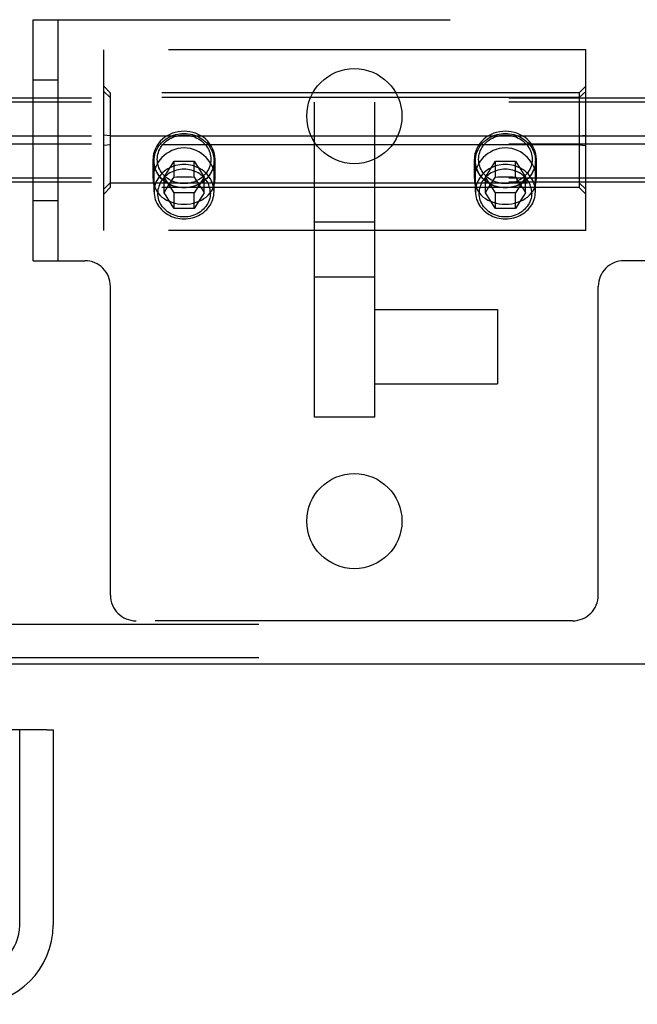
# Model space of a CAD drawing. Header units: inches. Extents: x 0 to 236, y 0 to 153.
# Tile 76 of 99: x 94.58 to 96.51, y 112.95 to 116.01. Entities that reach past the tile are written whole.
import ezdxf

# ---------------------------------------------------------------- set-up
doc = ezdxf.new("R2010")
doc.units = ezdxf.units.IN
doc.header["$LTSCALE"] = 12.986111
doc.header["$MEASUREMENT"] = 0
doc.linetypes.add('HIDDEN', pattern=[0.2, 0.1, -0.1])
doc.layers.get('0').update_dxf_attribs({"linetype": 'CONTINUOUS'})
doc.layers.add('DEFAULT_2', color=8, linetype='HIDDEN')
doc.layers.add('DOOR_3_ASSEMBLY', color=7, linetype='CONTINUOUS')

msp = doc.modelspace()

# ---------------------------------------------------------------- linework, layer by layer
at = {"color": 7, "linetype": 'Continuous'}
msp.add_line((174.8136, 114.0085), (56.9386, 114.0085), dxfattribs=at)
at = {"layer": 'DEFAULT_2', "color": 8, "linetype": 'HIDDEN'}
for p, q in [((94.6261, 115.2635), (94.6261, 116.0135)), ((94.6261, 116.0135), (96.6261, 116.0135)), ((94.7041, 115.2635), (94.7041, 116.0135)), ((94.8461, 115.3575), (94.8461, 115.9195)), ((96.3461, 115.9195), (94.8461, 115.9195)), ((96.3461, 115.3575), (96.3461, 115.9195)), ((94.6261, 115.826), (94.7041, 115.826)), ((94.8661, 115.7855), (94.8461, 115.8064)), ((94.8661, 115.7714), (94.8461, 115.7903)), ((94.8661, 115.7855), (94.8661, 115.4914)), ((96.3261, 115.7855), (94.8661, 115.7855)), ((96.3261, 115.7855), (96.3461, 115.8064)), ((96.3261, 115.7714), (96.3461, 115.7903)), ((96.3261, 115.7855), (96.3261, 115.4914)), ((136.3641, 115.7695), (56.9711, 115.7695)), ((136.3641, 115.7569), (56.9711, 115.7569)), ((96.3261, 115.7714), (94.8661, 115.7714)), ((95.5024, 114.7766), (95.5024, 115.7572)), ((95.6899, 114.7766), (95.6899, 115.7572)), ((136.3641, 115.6513), (56.9711, 115.6513)), ((94.8661, 115.6526), (94.8461, 115.6546)), ((94.8661, 115.6526), (96.3261, 115.6526)), ((96.3261, 115.6526), (96.3461, 115.6546)), ((136.3641, 115.6261), (56.9711, 115.6261)), ((94.8661, 115.6243), (94.8461, 115.6223)), ((96.3261, 115.6243), (94.8661, 115.6243)), ((96.3261, 115.6243), (96.3461, 115.6223)), ((94.9996, 115.5197), (94.9996, 115.5791)), ((95.0029, 115.4783), (95.0029, 115.5749)), ((95.0338, 115.5241), (95.065, 115.5731)), ((95.065, 115.524), (95.065, 115.5731)), ((95.065, 115.5731), (95.1273, 115.5731)), ((95.1273, 115.524), (95.1273, 115.5731)), ((95.1273, 115.5731), (95.1585, 115.5241)), ((95.1894, 115.4783), (95.1894, 115.5749)), ((95.1926, 115.5197), (95.1926, 115.5791)), ((95.9996, 115.5197), (95.9996, 115.5791)), ((96.0029, 115.4783), (96.0029, 115.5749)), ((96.0338, 115.5241), (96.065, 115.5731)), ((96.065, 115.524), (96.065, 115.5731)), ((96.065, 115.5731), (96.1273, 115.5731)), ((96.1273, 115.524), (96.1273, 115.5731)), ((96.1273, 115.5731), (96.1585, 115.5241)), ((96.1894, 115.4783), (96.1894, 115.5749)), ((96.1926, 115.5197), (96.1926, 115.5791)), ((136.3641, 115.5205), (56.9711, 115.5205)), ((136.3641, 115.5079), (56.9711, 115.5079)), ((95.0338, 115.4751), (95.0338, 115.5241)), ((95.065, 115.4752), (95.0338, 115.5241)), ((95.0502, 115.5011), (95.056, 115.5103)), ((95.056, 115.5103), (95.0612, 115.5183)), ((95.0612, 115.5183), (95.065, 115.524)), ((95.065, 115.524), (95.0728, 115.5242)), ((95.0728, 115.5242), (95.0805, 115.5243)), ((95.0805, 115.5243), (95.0883, 115.5243)), ((95.0883, 115.5243), (95.0961, 115.5243)), ((95.0961, 115.5243), (95.104, 115.5243)), ((95.104, 115.5243), (95.1118, 115.5243)), ((95.1118, 115.5243), (95.1195, 115.5242)), ((95.1195, 115.5242), (95.1273, 115.524)), ((95.1585, 115.5241), (95.1273, 115.4752)), ((95.1273, 115.524), (95.1328, 115.5155)), ((95.1328, 115.5155), (95.1393, 115.5054)), ((95.1585, 115.4751), (95.1585, 115.5241)), ((96.0338, 115.4751), (96.0338, 115.5241)), ((96.065, 115.4752), (96.0338, 115.5241)), ((96.0502, 115.5011), (96.056, 115.5103)), ((96.056, 115.5103), (96.0612, 115.5183)), ((96.0612, 115.5183), (96.065, 115.524)), ((96.065, 115.524), (96.0728, 115.5242)), ((96.0728, 115.5242), (96.0805, 115.5243)), ((96.0805, 115.5243), (96.0883, 115.5243)), ((96.0883, 115.5243), (96.0961, 115.5243)), ((96.0961, 115.5243), (96.104, 115.5243)), ((96.104, 115.5243), (96.1118, 115.5243)), ((96.1118, 115.5243), (96.1195, 115.5242)), ((96.1195, 115.5242), (96.1273, 115.524)), ((96.1585, 115.5241), (96.1273, 115.4752)), ((96.1273, 115.524), (96.1328, 115.5155)), ((96.1328, 115.5155), (96.1393, 115.5054)), ((96.1585, 115.4751), (96.1585, 115.5241)), ((94.8661, 115.5056), (94.8461, 115.4867)), ((94.8661, 115.4914), (94.8461, 115.4705)), ((94.8661, 115.5056), (96.3261, 115.5056)), ((96.3261, 115.4914), (94.8661, 115.4914)), ((95.0338, 115.4751), (95.0391, 115.4837)), ((95.0391, 115.4837), (95.0444, 115.4921)), ((95.0444, 115.4921), (95.0502, 115.5011)), ((95.065, 115.4261), (95.065, 115.4752)), ((95.1273, 115.4752), (95.065, 115.4752)), ((95.1273, 115.4261), (95.1273, 115.4752)), ((95.1393, 115.5054), (95.1457, 115.4955)), ((95.1457, 115.4955), (95.151, 115.4871)), ((95.151, 115.4871), (95.1564, 115.4785)), ((95.1564, 115.4785), (95.1585, 115.4751)), ((96.0338, 115.4751), (96.0391, 115.4837)), ((96.0391, 115.4837), (96.0444, 115.4921)), ((96.0444, 115.4921), (96.0502, 115.5011)), ((96.065, 115.4261), (96.065, 115.4752)), ((96.1273, 115.4752), (96.065, 115.4752)), ((96.1273, 115.4261), (96.1273, 115.4752)), ((96.1393, 115.5054), (96.1457, 115.4955)), ((96.1457, 115.4955), (96.151, 115.4871)), ((96.151, 115.4871), (96.1564, 115.4785)), ((96.1564, 115.4785), (96.1585, 115.4751)), ((96.3261, 115.5056), (96.3461, 115.4867)), ((96.3261, 115.4914), (96.3461, 115.4705)), ((94.6261, 115.451), (94.7041, 115.451)), ((95.0402, 115.4652), (95.0338, 115.4751)), ((95.0466, 115.4553), (95.0402, 115.4652)), ((95.0529, 115.4454), (95.0466, 115.4553)), ((95.0594, 115.435), (95.0529, 115.4454)), ((95.1408, 115.4476), (95.1346, 115.4377)), ((95.1468, 115.457), (95.1408, 115.4476)), ((95.1531, 115.4669), (95.1468, 115.457)), ((95.1585, 115.4751), (95.1531, 115.4669)), ((96.0402, 115.4652), (96.0338, 115.4751)), ((96.0466, 115.4553), (96.0402, 115.4652)), ((96.0529, 115.4454), (96.0466, 115.4553)), ((96.0594, 115.435), (96.0529, 115.4454)), ((96.1408, 115.4476), (96.1346, 115.4377)), ((96.1468, 115.457), (96.1408, 115.4476)), ((96.1531, 115.4669), (96.1468, 115.457)), ((96.1585, 115.4751), (96.1531, 115.4669)), ((95.065, 115.4261), (95.0594, 115.435)), ((95.0728, 115.4263), (95.065, 115.4261)), ((95.0805, 115.4264), (95.0728, 115.4263)), ((95.0883, 115.4264), (95.0805, 115.4264)), ((95.0961, 115.4265), (95.0883, 115.4264)), ((95.104, 115.4264), (95.0961, 115.4265)), ((95.1118, 115.4264), (95.104, 115.4264)), ((95.1195, 115.4263), (95.1118, 115.4264)), ((95.1273, 115.4261), (95.1195, 115.4263)), ((95.1346, 115.4377), (95.1273, 115.4261)), ((96.065, 115.4261), (96.0594, 115.435)), ((96.0728, 115.4263), (96.065, 115.4261)), ((96.0805, 115.4264), (96.0728, 115.4263)), ((96.0883, 115.4264), (96.0805, 115.4264)), ((96.0961, 115.4265), (96.0883, 115.4264)), ((96.104, 115.4264), (96.0961, 115.4265)), ((96.1118, 115.4264), (96.104, 115.4264)), ((96.1195, 115.4263), (96.1118, 115.4264)), ((96.1273, 115.4261), (96.1195, 115.4263)), ((96.1346, 115.4377), (96.1273, 115.4261)), ((95.6899, 115.3838), (95.5024, 115.3838)), ((96.3461, 115.3575), (94.8461, 115.3575)), ((94.6261, 115.2635), (94.7871, 115.2635)), ((96.6261, 115.2635), (96.4651, 115.2635)), ((95.6899, 115.2125), (95.5024, 115.2125)), ((94.8671, 114.2235), (94.8671, 115.1835)), ((96.3851, 114.2235), (96.3851, 115.1835)), ((95.6899, 115.1121), (96.0719, 115.1121)), ((96.0719, 115.1121), (96.0719, 114.8811)), ((95.6899, 114.8811), (96.0719, 114.8811)), ((95.6899, 114.7766), (95.5024, 114.7766)), ((94.0301, 114.1335), (97.2221, 114.1335)), ((96.3051, 114.1435), (94.9471, 114.1435)), ((94.0301, 114.0295), (97.2221, 114.0295))]:
    msp.add_line(p, q, dxfattribs=at)
for points in [[(95.0029, 115.5749), (95.0031, 115.5809), (95.0038, 115.5869), (95.005, 115.5928), (95.0067, 115.5987), (95.0088, 115.6044), (95.0113, 115.61), (95.0143, 115.6154), (95.0177, 115.6206), (95.0215, 115.6256), (95.0257, 115.6303), (95.0302, 115.6347), (95.0351, 115.6388), (95.0403, 115.6426), (95.0458, 115.646), (95.0515, 115.6491), (95.0575, 115.6518), (95.0637, 115.6541), (95.07, 115.656), (95.0764, 115.6575), (95.0829, 115.6585), (95.0895, 115.6592), (95.0961, 115.6594)], [(95.0961, 115.6665), (95.0869, 115.6661), (95.0778, 115.665), (95.0689, 115.663), (95.0602, 115.6603), (95.0519, 115.6568), (95.0439, 115.6526)], [(95.1484, 115.6526), (95.1404, 115.6568), (95.1321, 115.6603), (95.1234, 115.663), (95.1145, 115.665), (95.1054, 115.6661), (95.0961, 115.6665)], [(95.0961, 115.6594), (95.1027, 115.6592), (95.1093, 115.6585), (95.1158, 115.6575), (95.1223, 115.656), (95.1286, 115.6541), (95.1348, 115.6518), (95.1407, 115.6491), (95.1465, 115.646), (95.1519, 115.6426), (95.1571, 115.6388), (95.162, 115.6347), (95.1666, 115.6303), (95.1707, 115.6256), (95.1745, 115.6206), (95.1779, 115.6154), (95.1809, 115.61), (95.1835, 115.6044), (95.1856, 115.5987), (95.1872, 115.5928), (95.1884, 115.5869), (95.1891, 115.5809), (95.1894, 115.5749)], [(96.0029, 115.5749), (96.0031, 115.5809), (96.0038, 115.5869), (96.005, 115.5928), (96.0067, 115.5987), (96.0088, 115.6044), (96.0113, 115.61), (96.0143, 115.6154), (96.0177, 115.6206), (96.0215, 115.6256), (96.0257, 115.6303), (96.0302, 115.6347), (96.0351, 115.6388), (96.0403, 115.6426), (96.0458, 115.646), (96.0515, 115.6491), (96.0575, 115.6518), (96.0637, 115.6541), (96.07, 115.656), (96.0764, 115.6575), (96.0829, 115.6585), (96.0895, 115.6592), (96.0961, 115.6594)], [(96.0961, 115.6665), (96.0869, 115.6661), (96.0778, 115.665), (96.0689, 115.663), (96.0602, 115.6603), (96.0519, 115.6568), (96.0439, 115.6526)], [(96.1484, 115.6526), (96.1404, 115.6568), (96.1321, 115.6603), (96.1234, 115.663), (96.1145, 115.665), (96.1054, 115.6661), (96.0961, 115.6665)], [(96.0961, 115.6594), (96.1027, 115.6592), (96.1093, 115.6585), (96.1158, 115.6575), (96.1223, 115.656), (96.1286, 115.6541), (96.1348, 115.6518), (96.1407, 115.6491), (96.1465, 115.646), (96.1519, 115.6426), (96.1571, 115.6388), (96.162, 115.6347), (96.1666, 115.6303), (96.1707, 115.6256), (96.1745, 115.6206), (96.1779, 115.6154), (96.1809, 115.61), (96.1835, 115.6044), (96.1856, 115.5987), (96.1872, 115.5928), (96.1884, 115.5869), (96.1891, 115.5809), (96.1894, 115.5749)], [(95.0439, 115.6526), (95.036, 115.6475), (95.0288, 115.6417), (95.0223, 115.6354), (95.0164, 115.6284), (95.0114, 115.621), (95.0072, 115.6131), (95.0039, 115.6049), (95.0015, 115.5964), (95.0001, 115.5878), (94.9996, 115.5791)], [(95.0961, 115.5036), (95.0902, 115.5038), (95.0844, 115.5044), (95.0785, 115.5053), (95.0728, 115.5067), (95.0671, 115.5084), (95.0616, 115.5104), (95.0563, 115.5128), (95.0512, 115.5156), (95.0463, 115.5186), (95.0417, 115.522), (95.0373, 115.5257), (95.0333, 115.5296), (95.0295, 115.5338), (95.0261, 115.5383), (95.0231, 115.5429), (95.0204, 115.5477), (95.0181, 115.5527), (95.0163, 115.5578), (95.0148, 115.563), (95.0137, 115.5683), (95.0131, 115.5737), (95.0129, 115.5791), (95.0131, 115.5845), (95.0137, 115.5898), (95.0148, 115.5951), (95.0163, 115.6004), (95.0181, 115.6055), (95.0204, 115.6105), (95.0231, 115.6153), (95.0261, 115.6199), (95.0295, 115.6243), (95.0333, 115.6285), (95.0373, 115.6325), (95.0417, 115.6362), (95.0463, 115.6395), (95.0512, 115.6426), (95.0563, 115.6453), (95.0616, 115.6478), (95.0671, 115.6498), (95.0728, 115.6515), (95.0785, 115.6528), (95.0844, 115.6538), (95.0902, 115.6543), (95.0961, 115.6545)], [(95.0961, 115.6545), (95.102, 115.6543), (95.1079, 115.6538), (95.1137, 115.6528), (95.1195, 115.6515), (95.1251, 115.6498), (95.1306, 115.6478), (95.1359, 115.6453), (95.1411, 115.6426), (95.146, 115.6395), (95.1506, 115.6362), (95.1549, 115.6325), (95.159, 115.6285), (95.1627, 115.6243), (95.1661, 115.6199), (95.1692, 115.6153), (95.1718, 115.6105), (95.1741, 115.6055), (95.176, 115.6004), (95.1775, 115.5951), (95.1785, 115.5898), (95.1792, 115.5845), (95.1794, 115.5791), (95.1792, 115.5737), (95.1785, 115.5683), (95.1775, 115.563), (95.176, 115.5578), (95.1741, 115.5527), (95.1718, 115.5477), (95.1692, 115.5429), (95.1661, 115.5383), (95.1627, 115.5338), (95.159, 115.5296), (95.1549, 115.5257), (95.1506, 115.522), (95.146, 115.5186), (95.1411, 115.5156), (95.1359, 115.5128), (95.1306, 115.5104), (95.1251, 115.5084), (95.1195, 115.5067), (95.1137, 115.5053), (95.1079, 115.5044), (95.102, 115.5038), (95.0961, 115.5036)], [(95.1926, 115.5791), (95.1921, 115.5878), (95.1907, 115.5964), (95.1883, 115.6049), (95.185, 115.6131), (95.1808, 115.621), (95.1758, 115.6284), (95.17, 115.6354), (95.1634, 115.6417), (95.1563, 115.6475), (95.1484, 115.6526)], [(96.0439, 115.6526), (96.036, 115.6475), (96.0288, 115.6417), (96.0223, 115.6354), (96.0164, 115.6284), (96.0114, 115.621), (96.0072, 115.6131), (96.0039, 115.6049), (96.0015, 115.5964), (96.0001, 115.5878), (95.9996, 115.5791)], [(96.0961, 115.5036), (96.0902, 115.5038), (96.0844, 115.5044), (96.0785, 115.5053), (96.0728, 115.5067), (96.0671, 115.5084), (96.0616, 115.5104), (96.0563, 115.5128), (96.0512, 115.5156), (96.0463, 115.5186), (96.0417, 115.522), (96.0373, 115.5257), (96.0333, 115.5296), (96.0295, 115.5338), (96.0261, 115.5383), (96.0231, 115.5429), (96.0204, 115.5477), (96.0181, 115.5527), (96.0163, 115.5578), (96.0148, 115.563), (96.0137, 115.5683), (96.0131, 115.5737), (96.0129, 115.5791), (96.0131, 115.5845), (96.0137, 115.5898), (96.0148, 115.5951), (96.0163, 115.6004), (96.0181, 115.6055), (96.0204, 115.6105), (96.0231, 115.6153), (96.0261, 115.6199), (96.0295, 115.6243), (96.0333, 115.6285), (96.0373, 115.6325), (96.0417, 115.6362), (96.0463, 115.6395), (96.0512, 115.6426), (96.0563, 115.6453), (96.0616, 115.6478), (96.0671, 115.6498), (96.0728, 115.6515), (96.0785, 115.6528), (96.0844, 115.6538), (96.0902, 115.6543), (96.0961, 115.6545)], [(96.0961, 115.6545), (96.102, 115.6543), (96.1079, 115.6538), (96.1137, 115.6528), (96.1195, 115.6515), (96.1251, 115.6498), (96.1306, 115.6478), (96.1359, 115.6453), (96.1411, 115.6426), (96.146, 115.6395), (96.1506, 115.6362), (96.1549, 115.6325), (96.159, 115.6285), (96.1627, 115.6243), (96.1661, 115.6199), (96.1692, 115.6153), (96.1718, 115.6105), (96.1741, 115.6055), (96.176, 115.6004), (96.1775, 115.5951), (96.1785, 115.5898), (96.1792, 115.5845), (96.1794, 115.5791), (96.1792, 115.5737), (96.1785, 115.5683), (96.1775, 115.563), (96.176, 115.5578), (96.1741, 115.5527), (96.1718, 115.5477), (96.1692, 115.5429), (96.1661, 115.5383), (96.1627, 115.5338), (96.159, 115.5296), (96.1549, 115.5257), (96.1506, 115.522), (96.146, 115.5186), (96.1411, 115.5156), (96.1359, 115.5128), (96.1306, 115.5104), (96.1251, 115.5084), (96.1195, 115.5067), (96.1137, 115.5053), (96.1079, 115.5044), (96.102, 115.5038), (96.0961, 115.5036)], [(96.1926, 115.5791), (96.1921, 115.5878), (96.1907, 115.5964), (96.1883, 115.6049), (96.185, 115.6131), (96.1808, 115.621), (96.1758, 115.6284), (96.17, 115.6354), (96.1634, 115.6417), (96.1563, 115.6475), (96.1484, 115.6526)], [(95.0961, 115.6144), (95.0862, 115.6138), (95.0765, 115.6123), (95.0671, 115.6097), (95.0581, 115.6062), (95.0496, 115.6018), (95.0417, 115.5968), (95.0342, 115.591), (95.0274, 115.5846), (95.0212, 115.5776), (95.0157, 115.5702), (95.0109, 115.5623), (95.0069, 115.5541), (95.0038, 115.5456), (95.0015, 115.537), (95.0001, 115.5284), (94.9996, 115.5197)], [(95.1926, 115.5197), (95.1922, 115.5283), (95.1908, 115.537), (95.1885, 115.5456), (95.1853, 115.5541), (95.1813, 115.5623), (95.1766, 115.5702), (95.171, 115.5777), (95.1648, 115.5846), (95.158, 115.591), (95.1506, 115.5968), (95.1426, 115.6019), (95.1342, 115.6062), (95.1252, 115.6097), (95.1158, 115.6123), (95.1061, 115.6138), (95.0961, 115.6144)], [(96.0961, 115.6144), (96.0862, 115.6138), (96.0765, 115.6123), (96.0671, 115.6097), (96.0581, 115.6062), (96.0496, 115.6018), (96.0417, 115.5968), (96.0342, 115.591), (96.0274, 115.5846), (96.0212, 115.5776), (96.0157, 115.5702), (96.0109, 115.5623), (96.0069, 115.5541), (96.0038, 115.5456), (96.0015, 115.537), (96.0001, 115.5284), (95.9996, 115.5197)], [(96.1926, 115.5197), (96.1922, 115.5283), (96.1908, 115.537), (96.1885, 115.5456), (96.1853, 115.5541), (96.1813, 115.5623), (96.1766, 115.5702), (96.171, 115.5777), (96.1648, 115.5846), (96.158, 115.591), (96.1506, 115.5968), (96.1426, 115.6019), (96.1342, 115.6062), (96.1252, 115.6097), (96.1158, 115.6123), (96.1061, 115.6138), (96.0961, 115.6144)], [(94.9996, 115.5791), (95.0001, 115.5704), (95.0015, 115.5617), (95.0039, 115.5533), (95.0072, 115.5451), (95.0114, 115.5372), (95.0164, 115.5298), (95.0223, 115.5228), (95.0302, 115.5151)], [(95.0257, 115.5195), (95.0215, 115.5242), (95.0177, 115.5291), (95.0143, 115.5343), (95.0113, 115.5397), (95.0088, 115.5453), (95.0067, 115.551), (95.005, 115.5569), (95.0038, 115.5628), (95.0031, 115.5688), (95.0029, 115.5749)], [(95.1894, 115.5749), (95.1891, 115.5688), (95.1884, 115.5628), (95.1872, 115.5569), (95.1856, 115.551), (95.1835, 115.5453), (95.1809, 115.5397), (95.1779, 115.5343), (95.1745, 115.5291), (95.1707, 115.5242), (95.1666, 115.5195)], [(95.17, 115.5228), (95.1758, 115.5298), (95.1808, 115.5372), (95.185, 115.5451), (95.1883, 115.5533), (95.1907, 115.5617), (95.1921, 115.5704), (95.1926, 115.5791)], [(95.9996, 115.5791), (96.0001, 115.5704), (96.0015, 115.5617), (96.0039, 115.5533), (96.0072, 115.5451), (96.0114, 115.5372), (96.0164, 115.5298), (96.0223, 115.5228), (96.0302, 115.5151)], [(96.0257, 115.5195), (96.0215, 115.5242), (96.0177, 115.5291), (96.0143, 115.5343), (96.0113, 115.5397), (96.0088, 115.5453), (96.0067, 115.551), (96.005, 115.5569), (96.0038, 115.5628), (96.0031, 115.5688), (96.0029, 115.5749)], [(96.1894, 115.5749), (96.1891, 115.5688), (96.1884, 115.5628), (96.1872, 115.5569), (96.1856, 115.551), (96.1835, 115.5453), (96.1809, 115.5397), (96.1779, 115.5343), (96.1745, 115.5291), (96.1707, 115.5242), (96.1666, 115.5195)], [(96.17, 115.5228), (96.1758, 115.5298), (96.1808, 115.5372), (96.185, 115.5451), (96.1883, 115.5533), (96.1907, 115.5617), (96.1921, 115.5704), (96.1926, 115.5791)], [(95.0961, 115.5628), (95.0895, 115.5626), (95.0829, 115.562), (95.0763, 115.5609), (95.0699, 115.5594), (95.0635, 115.5575), (95.0574, 115.5552), (95.0514, 115.5525), (95.0457, 115.5494), (95.0402, 115.546), (95.0351, 115.5422), (95.0302, 115.5381), (95.0257, 115.5336), (95.0215, 115.5289), (95.0177, 115.524), (95.0143, 115.5188), (95.0113, 115.5134), (95.0088, 115.5078), (95.0067, 115.5021), (95.005, 115.4963), (95.0038, 115.4903), (95.0031, 115.4843), (95.0029, 115.4783)], [(95.0961, 115.5484), (95.0903, 115.5482), (95.0845, 115.5476), (95.0787, 115.5467), (95.073, 115.5454), (95.0675, 115.5437), (95.0621, 115.5417), (95.0569, 115.5393), (95.0518, 115.5366), (95.047, 115.5336), (95.0425, 115.5302), (95.0382, 115.5266), (95.0342, 115.5227), (95.0305, 115.5186), (95.0272, 115.5143), (95.0242, 115.5097), (95.0216, 115.505), (95.0194, 115.5001), (95.0175, 115.495), (95.0161, 115.4899), (95.015, 115.4847), (95.0144, 115.4794), (95.0142, 115.4741)], [(95.1894, 115.4783), (95.1891, 115.4843), (95.1884, 115.4903), (95.1872, 115.4963), (95.1856, 115.5021), (95.1835, 115.5078), (95.181, 115.5134), (95.178, 115.5188), (95.1746, 115.524), (95.1708, 115.5289), (95.1666, 115.5336), (95.1621, 115.5381), (95.1572, 115.5422), (95.152, 115.546), (95.1465, 115.5494), (95.1408, 115.5525), (95.1349, 115.5552), (95.1287, 115.5575), (95.1224, 115.5594), (95.1159, 115.5609), (95.1094, 115.562), (95.1028, 115.5626), (95.0961, 115.5628)], [(95.1781, 115.4741), (95.1779, 115.4794), (95.1772, 115.4847), (95.1762, 115.4899), (95.1747, 115.495), (95.1729, 115.5001), (95.1707, 115.505), (95.168, 115.5097), (95.1651, 115.5143), (95.1617, 115.5186), (95.1581, 115.5227), (95.1541, 115.5266), (95.1498, 115.5302), (95.1452, 115.5336), (95.1404, 115.5366), (95.1354, 115.5393), (95.1302, 115.5417), (95.1248, 115.5437), (95.1192, 115.5454), (95.1135, 115.5467), (95.1078, 115.5476), (95.102, 115.5482), (95.0961, 115.5484)], [(96.0961, 115.5628), (96.0895, 115.5626), (96.0829, 115.562), (96.0763, 115.5609), (96.0699, 115.5594), (96.0635, 115.5575), (96.0574, 115.5552), (96.0514, 115.5525), (96.0457, 115.5494), (96.0402, 115.546), (96.0351, 115.5422), (96.0302, 115.5381), (96.0257, 115.5336), (96.0215, 115.5289), (96.0177, 115.524), (96.0143, 115.5188), (96.0113, 115.5134), (96.0088, 115.5078), (96.0067, 115.5021), (96.005, 115.4963), (96.0038, 115.4903), (96.0031, 115.4843), (96.0029, 115.4783)], [(96.0961, 115.5484), (96.0903, 115.5482), (96.0845, 115.5476), (96.0787, 115.5467), (96.073, 115.5454), (96.0675, 115.5437), (96.0621, 115.5417), (96.0569, 115.5393), (96.0518, 115.5366), (96.047, 115.5336), (96.0425, 115.5302), (96.0382, 115.5266), (96.0342, 115.5227), (96.0305, 115.5186), (96.0272, 115.5143), (96.0242, 115.5097), (96.0216, 115.505), (96.0194, 115.5001), (96.0175, 115.495), (96.0161, 115.4899), (96.015, 115.4847), (96.0144, 115.4794), (96.0142, 115.4741)], [(96.1894, 115.4783), (96.1891, 115.4843), (96.1884, 115.4903), (96.1872, 115.4963), (96.1856, 115.5021), (96.1835, 115.5078), (96.181, 115.5134), (96.178, 115.5188), (96.1746, 115.524), (96.1708, 115.5289), (96.1666, 115.5336), (96.1621, 115.5381), (96.1572, 115.5422), (96.152, 115.546), (96.1465, 115.5494), (96.1408, 115.5525), (96.1349, 115.5552), (96.1287, 115.5575), (96.1224, 115.5594), (96.1159, 115.5609), (96.1094, 115.562), (96.1028, 115.5626), (96.0961, 115.5628)], [(96.1781, 115.4741), (96.1779, 115.4794), (96.1772, 115.4847), (96.1762, 115.4899), (96.1747, 115.495), (96.1729, 115.5001), (96.1707, 115.505), (96.168, 115.5097), (96.1651, 115.5143), (96.1617, 115.5186), (96.1581, 115.5227), (96.1541, 115.5266), (96.1498, 115.5302), (96.1452, 115.5336), (96.1404, 115.5366), (96.1354, 115.5393), (96.1302, 115.5417), (96.1248, 115.5437), (96.1192, 115.5454), (96.1135, 115.5467), (96.1078, 115.5476), (96.102, 115.5482), (96.0961, 115.5484)], [(94.9996, 115.5197), (95.0001, 115.5113), (95.0015, 115.503), (95.0038, 115.495), (95.0069, 115.4874), (95.0109, 115.4803), (95.0157, 115.4736), (95.0212, 115.4674), (95.0274, 115.4618), (95.0342, 115.4568), (95.0416, 115.4524), (95.0496, 115.4486), (95.0581, 115.4454), (95.0671, 115.4429), (95.0765, 115.441), (95.0862, 115.4399), (95.0961, 115.4395)], [(95.0288, 115.5164), (95.036, 115.5107), (95.0439, 115.5056)], [(95.0961, 115.4903), (95.0895, 115.4906), (95.0829, 115.4912), (95.0764, 115.4923), (95.07, 115.4937), (95.0637, 115.4956), (95.0575, 115.4979), (95.0515, 115.5006), (95.0458, 115.5037), (95.0403, 115.5072), (95.0351, 115.5109), (95.0302, 115.5151)], [(95.17, 115.5228), (95.162, 115.5151), (95.1571, 115.5109), (95.1519, 115.5072), (95.1465, 115.5037), (95.1407, 115.5006), (95.1348, 115.4979), (95.1286, 115.4956), (95.1223, 115.4937), (95.1158, 115.4923), (95.1093, 115.4912), (95.1027, 115.4906), (95.0961, 115.4903)], [(95.0961, 115.4395), (95.1061, 115.4399), (95.1158, 115.441), (95.1252, 115.4429), (95.1342, 115.4454), (95.1427, 115.4486), (95.1506, 115.4524), (95.158, 115.4568), (95.1649, 115.4618), (95.1711, 115.4674), (95.1766, 115.4736), (95.1814, 115.4803), (95.1853, 115.4874), (95.1885, 115.495), (95.1908, 115.503), (95.1922, 115.5112), (95.1926, 115.5197)], [(95.1484, 115.5056), (95.1563, 115.5107), (95.1634, 115.5164)], [(95.9996, 115.5197), (96.0001, 115.5113), (96.0015, 115.503), (96.0038, 115.495), (96.0069, 115.4874), (96.0109, 115.4803), (96.0157, 115.4736), (96.0212, 115.4674), (96.0274, 115.4618), (96.0342, 115.4568), (96.0416, 115.4524), (96.0496, 115.4486), (96.0581, 115.4454), (96.0671, 115.4429), (96.0765, 115.441), (96.0862, 115.4399), (96.0961, 115.4395)], [(96.0288, 115.5164), (96.036, 115.5107), (96.0439, 115.5056)], [(96.0961, 115.4903), (96.0895, 115.4906), (96.0829, 115.4912), (96.0764, 115.4923), (96.07, 115.4937), (96.0637, 115.4956), (96.0575, 115.4979), (96.0515, 115.5006), (96.0458, 115.5037), (96.0403, 115.5072), (96.0351, 115.5109), (96.0302, 115.5151)], [(96.17, 115.5228), (96.162, 115.5151), (96.1571, 115.5109), (96.1519, 115.5072), (96.1465, 115.5037), (96.1407, 115.5006), (96.1348, 115.4979), (96.1286, 115.4956), (96.1223, 115.4937), (96.1158, 115.4923), (96.1093, 115.4912), (96.1027, 115.4906), (96.0961, 115.4903)], [(96.0961, 115.4395), (96.1061, 115.4399), (96.1158, 115.441), (96.1252, 115.4429), (96.1342, 115.4454), (96.1427, 115.4486), (96.1506, 115.4524), (96.158, 115.4568), (96.1649, 115.4618), (96.1711, 115.4674), (96.1766, 115.4736), (96.1814, 115.4803), (96.1853, 115.4874), (96.1885, 115.495), (96.1908, 115.503), (96.1922, 115.5112), (96.1926, 115.5197)], [(96.1484, 115.5056), (96.1563, 115.5107), (96.1634, 115.5164)], [(95.0029, 115.4783), (95.0031, 115.4723), (95.0038, 115.4663), (95.005, 115.4603), (95.0067, 115.4545), (95.0088, 115.4488), (95.0113, 115.4432), (95.0143, 115.4378), (95.0177, 115.4326), (95.0215, 115.4277), (95.0257, 115.423), (95.0302, 115.4185), (95.0351, 115.4144), (95.0402, 115.4106), (95.0457, 115.4072), (95.0514, 115.4041), (95.0574, 115.4014), (95.0635, 115.3991), (95.0699, 115.3972), (95.0763, 115.3957), (95.0829, 115.3946), (95.0895, 115.394), (95.0961, 115.3938)], [(95.0439, 115.5056), (95.0519, 115.5014), (95.0602, 115.4979), (95.0689, 115.4952), (95.0778, 115.4932), (95.0869, 115.492), (95.0961, 115.4916)], [(95.0961, 115.4916), (95.1054, 115.492), (95.1145, 115.4932), (95.1234, 115.4952), (95.1321, 115.4979), (95.1404, 115.5014), (95.1484, 115.5056)], [(95.0961, 115.3938), (95.1028, 115.394), (95.1094, 115.3946), (95.1159, 115.3957), (95.1224, 115.3972), (95.1287, 115.3991), (95.1349, 115.4014), (95.1408, 115.4041), (95.1465, 115.4072), (95.152, 115.4106), (95.1572, 115.4144), (95.1621, 115.4185), (95.1666, 115.423), (95.1708, 115.4277), (95.1746, 115.4326), (95.178, 115.4378), (95.181, 115.4432), (95.1835, 115.4488), (95.1856, 115.4545), (95.1872, 115.4603), (95.1884, 115.4663), (95.1891, 115.4723), (95.1894, 115.4783)], [(96.0029, 115.4783), (96.0031, 115.4723), (96.0038, 115.4663), (96.005, 115.4603), (96.0067, 115.4545), (96.0088, 115.4488), (96.0113, 115.4432), (96.0143, 115.4378), (96.0177, 115.4326), (96.0215, 115.4277), (96.0257, 115.423), (96.0302, 115.4185), (96.0351, 115.4144), (96.0402, 115.4106), (96.0457, 115.4072), (96.0514, 115.4041), (96.0574, 115.4014), (96.0635, 115.3991), (96.0699, 115.3972), (96.0763, 115.3957), (96.0829, 115.3946), (96.0895, 115.394), (96.0961, 115.3938)], [(96.0439, 115.5056), (96.0519, 115.5014), (96.0602, 115.4979), (96.0689, 115.4952), (96.0778, 115.4932), (96.0869, 115.492), (96.0961, 115.4916)], [(96.0961, 115.4916), (96.1054, 115.492), (96.1145, 115.4932), (96.1234, 115.4952), (96.1321, 115.4979), (96.1404, 115.5014), (96.1484, 115.5056)], [(96.0961, 115.3938), (96.1028, 115.394), (96.1094, 115.3946), (96.1159, 115.3957), (96.1224, 115.3972), (96.1287, 115.3991), (96.1349, 115.4014), (96.1408, 115.4041), (96.1465, 115.4072), (96.152, 115.4106), (96.1572, 115.4144), (96.1621, 115.4185), (96.1666, 115.423), (96.1708, 115.4277), (96.1746, 115.4326), (96.178, 115.4378), (96.181, 115.4432), (96.1835, 115.4488), (96.1856, 115.4545), (96.1872, 115.4603), (96.1884, 115.4663), (96.1891, 115.4723), (96.1894, 115.4783)], [(95.1781, 115.4741), (95.1778, 115.4686), (95.1772, 115.463), (95.176, 115.4576), (95.1744, 115.4522), (95.1724, 115.447), (95.17, 115.4419), (95.1671, 115.437), (95.1638, 115.4323), (95.1602, 115.4278), (95.1562, 115.4236), (95.1519, 115.4197), (95.1472, 115.416), (95.1423, 115.4128), (95.1371, 115.4098), (95.1317, 115.4072), (95.1261, 115.405), (95.1203, 115.4031), (95.1144, 115.4017), (95.1083, 115.4007), (95.1023, 115.4001), (95.0961, 115.3998), (95.09, 115.4001), (95.0839, 115.4007), (95.0779, 115.4017), (95.072, 115.4031), (95.0662, 115.405), (95.0606, 115.4072), (95.0552, 115.4098), (95.05, 115.4128), (95.045, 115.416), (95.0404, 115.4197), (95.0361, 115.4236), (95.0321, 115.4278), (95.0284, 115.4323), (95.0252, 115.437), (95.0223, 115.4419), (95.0199, 115.447), (95.0178, 115.4522), (95.0162, 115.4576), (95.0151, 115.463), (95.0144, 115.4686), (95.0142, 115.4741)], [(96.1781, 115.4741), (96.1778, 115.4686), (96.1772, 115.463), (96.176, 115.4576), (96.1744, 115.4522), (96.1724, 115.447), (96.17, 115.4419), (96.1671, 115.437), (96.1638, 115.4323), (96.1602, 115.4278), (96.1562, 115.4236), (96.1519, 115.4197), (96.1472, 115.416), (96.1423, 115.4128), (96.1371, 115.4098), (96.1317, 115.4072), (96.1261, 115.405), (96.1203, 115.4031), (96.1144, 115.4017), (96.1083, 115.4007), (96.1023, 115.4001), (96.0961, 115.3998), (96.09, 115.4001), (96.0839, 115.4007), (96.0779, 115.4017), (96.072, 115.4031), (96.0662, 115.405), (96.0606, 115.4072), (96.0552, 115.4098), (96.05, 115.4128), (96.045, 115.416), (96.0404, 115.4197), (96.0361, 115.4236), (96.0321, 115.4278), (96.0284, 115.4323), (96.0252, 115.437), (96.0223, 115.4419), (96.0199, 115.447), (96.0178, 115.4522), (96.0162, 115.4576), (96.0151, 115.463), (96.0144, 115.4686), (96.0142, 115.4741)]]:
    msp.add_lwpolyline(points, dxfattribs=at)
for centre in [(95.6261, 115.7135), (95.6261, 114.4535)]:
    msp.add_circle(centre, 0.148, dxfattribs=at)
for centre, start, end in [((94.7871, 115.1835), 0, 90), ((96.4651, 115.1835), 90, 180), ((94.9471, 114.2235), 180, 270), ((96.3051, 114.2235), 270, 360)]:
    msp.add_arc(centre, 0.08, start, end, dxfattribs=at)
at = {"layer": 'DOOR_3_ASSEMBLY', "color": 3, "linetype": 'Continuous'}
for p, q in [((94.6686, 113.8045), (57.7711, 113.8045)), ((94.6886, 113.8045), (94.6886, 113.197))]:
    msp.add_line(p, q, dxfattribs=at)
at = {"layer": 'DOOR_3_ASSEMBLY', "color": 8, "linetype": 'HIDDEN'}
msp.add_line((94.5846, 113.197), (94.5846, 113.8045), dxfattribs=at)
at = {"layer": 'DOOR_3_ASSEMBLY', "color": 7, "linetype": 'Continuous'}
msp.add_line((94.6686, 113.8045), (94.6886, 113.8045), dxfattribs=at)
at = {"layer": 'DOOR_3_ASSEMBLY', "color": 3, "linetype": 'Continuous'}
msp.add_arc((94.4421, 113.197), 0.2465, 270, 360, dxfattribs=at)
at = {"layer": 'DOOR_3_ASSEMBLY', "color": 8, "linetype": 'HIDDEN'}
msp.add_arc((94.4421, 113.197), 0.1425, 270, 360, dxfattribs=at)

doc.saveas('drawing.dxf')
